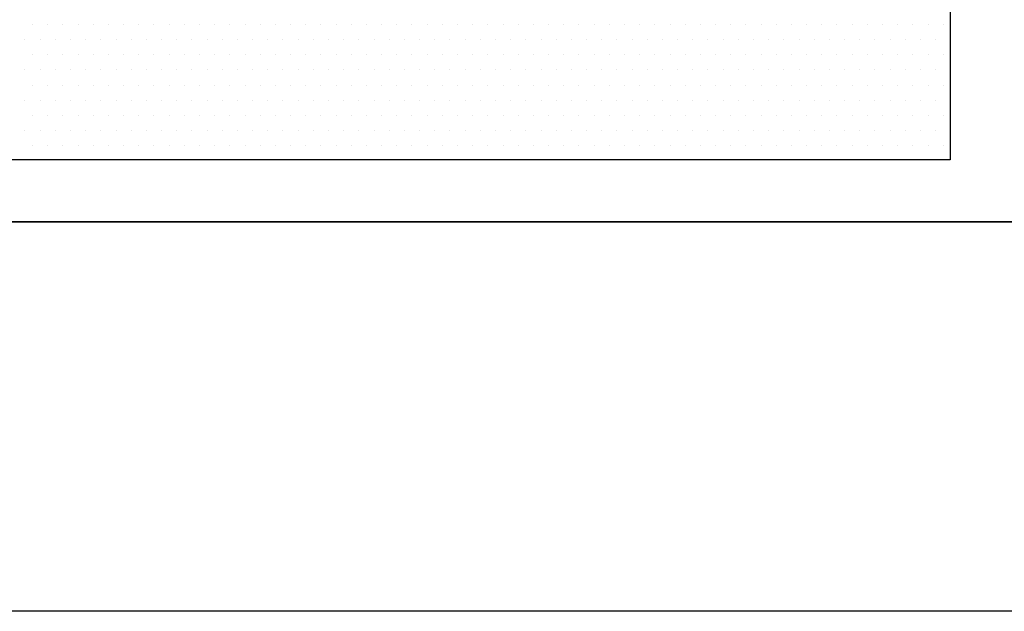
# Model space of a CAD drawing. Extents: x -71 to 52, y -13 to 68.
# Tile 13 of 81: x -1.113 to -0.394, y 43.193 to 43.625. Entities that reach past the tile are written whole.
import ezdxf

# ---------------------------------------------------------------- set-up
doc = ezdxf.new("R2010")
doc.units = 0
doc.header["$LTSCALE"] = 1.21
doc.header["$MEASUREMENT"] = 0
doc.layers.get('0').update_dxf_attribs({"linetype": 'CONTINUOUS'})
doc.layers.add('UNIT', color=7, linetype='CONTINUOUS')

# ---------------------------------------------------------------- blocks, each defined once
blk = doc.blocks.new('*X9')
at = {"color": 0}
for p, q in [((9.87188, 0.975), (9.87188, 0.975)), ((9.88125, 0.975), (9.88125, 0.975)), ((9.89063, 0.975), (9.89063, 0.975)), ((9.9, 0.975), (9.9, 0.975)), ((9.90938, 0.975), (9.90938, 0.975)), ((9.91875, 0.975), (9.91875, 0.975)), ((9.92813, 0.975), (9.92813, 0.975)), ((9.9375, 0.975), (9.9375, 0.975)), ((9.94688, 0.975), (9.94688, 0.975)), ((9.95625, 0.975), (9.95625, 0.975)), ((9.96563, 0.975), (9.96563, 0.975)), ((9.975, 0.975), (9.975, 0.975)), ((9.98438, 0.975), (9.98438, 0.975)), ((9.99375, 0.975), (9.99375, 0.975)), ((10.00313, 0.975), (10.00313, 0.975)), ((10.0125, 0.975), (10.0125, 0.975)), ((10.02188, 0.975), (10.02188, 0.975)), ((10.03125, 0.975), (10.03125, 0.975)), ((10.04063, 0.975), (10.04063, 0.975)), ((10.05, 0.975), (10.05, 0.975)), ((10.05938, 0.975), (10.05938, 0.975)), ((10.06875, 0.975), (10.06875, 0.975)), ((10.07813, 0.975), (10.07813, 0.975)), ((10.0875, 0.975), (10.0875, 0.975)), ((10.09688, 0.975), (10.09688, 0.975)), ((10.10625, 0.975), (10.10625, 0.975)), ((10.11563, 0.975), (10.11563, 0.975)), ((10.125, 0.975), (10.125, 0.975)), ((10.13438, 0.975), (10.13438, 0.975)), ((10.14375, 0.975), (10.14375, 0.975)), ((10.15313, 0.975), (10.15313, 0.975)), ((10.1625, 0.975), (10.1625, 0.975)), ((10.17188, 0.975), (10.17188, 0.975)), ((10.18125, 0.975), (10.18125, 0.975)), ((10.19063, 0.975), (10.19063, 0.975)), ((10.2, 0.975), (10.2, 0.975)), ((10.20938, 0.975), (10.20938, 0.975)), ((10.21875, 0.975), (10.21875, 0.975)), ((10.22813, 0.975), (10.22813, 0.975)), ((10.2375, 0.975), (10.2375, 0.975)), ((10.24688, 0.975), (10.24688, 0.975)), ((10.25625, 0.975), (10.25625, 0.975)), ((10.26563, 0.975), (10.26563, 0.975)), ((10.275, 0.975), (10.275, 0.975)), ((10.28438, 0.975), (10.28438, 0.975)), ((10.29375, 0.975), (10.29375, 0.975)), ((10.30313, 0.975), (10.30313, 0.975)), ((10.3125, 0.975), (10.3125, 0.975)), ((10.32188, 0.975), (10.32188, 0.975)), ((10.33125, 0.975), (10.33125, 0.975)), ((10.34063, 0.975), (10.34063, 0.975)), ((10.35, 0.975), (10.35, 0.975)), ((10.35938, 0.975), (10.35938, 0.975)), ((10.36875, 0.975), (10.36875, 0.975)), ((10.37813, 0.975), (10.37813, 0.975)), ((10.3875, 0.975), (10.3875, 0.975)), ((10.39688, 0.975), (10.39688, 0.975)), ((10.40625, 0.975), (10.40625, 0.975)), ((10.41563, 0.975), (10.41563, 0.975)), ((10.425, 0.975), (10.425, 0.975)), ((10.43438, 0.975), (10.43438, 0.975)), ((9.86719, 0.96562), (9.86719, 0.96562)), ((9.87656, 0.96562), (9.87656, 0.96562)), ((9.88594, 0.96562), (9.88594, 0.96562)), ((9.89531, 0.96562), (9.89531, 0.96562)), ((9.90469, 0.96562), (9.90469, 0.96562)), ((9.91406, 0.96562), (9.91406, 0.96562)), ((9.92344, 0.96562), (9.92344, 0.96562)), ((9.93281, 0.96562), (9.93281, 0.96562)), ((9.94219, 0.96562), (9.94219, 0.96562)), ((9.95156, 0.96562), (9.95156, 0.96562)), ((9.96094, 0.96562), (9.96094, 0.96562)), ((9.97031, 0.96562), (9.97031, 0.96562)), ((9.97969, 0.96562), (9.97969, 0.96562)), ((9.98906, 0.96562), (9.98906, 0.96562)), ((9.99844, 0.96562), (9.99844, 0.96562)), ((10.00781, 0.96562), (10.00781, 0.96562)), ((10.01719, 0.96562), (10.01719, 0.96562)), ((10.02656, 0.96562), (10.02656, 0.96562)), ((10.03594, 0.96562), (10.03594, 0.96562)), ((10.04531, 0.96562), (10.04531, 0.96562)), ((10.05469, 0.96562), (10.05469, 0.96562)), ((10.06406, 0.96562), (10.06406, 0.96562)), ((10.07344, 0.96562), (10.07344, 0.96562)), ((10.08281, 0.96562), (10.08281, 0.96562)), ((10.09219, 0.96562), (10.09219, 0.96562)), ((10.10156, 0.96562), (10.10156, 0.96562)), ((10.11094, 0.96562), (10.11094, 0.96562)), ((10.12031, 0.96562), (10.12031, 0.96562)), ((10.12969, 0.96562), (10.12969, 0.96562)), ((10.13906, 0.96562), (10.13906, 0.96562)), ((10.14844, 0.96562), (10.14844, 0.96562)), ((10.15781, 0.96562), (10.15781, 0.96562)), ((10.16719, 0.96562), (10.16719, 0.96562)), ((10.17656, 0.96562), (10.17656, 0.96562)), ((10.18594, 0.96562), (10.18594, 0.96562)), ((10.19531, 0.96562), (10.19531, 0.96562)), ((10.20469, 0.96562), (10.20469, 0.96562)), ((10.21406, 0.96562), (10.21406, 0.96562)), ((10.22344, 0.96562), (10.22344, 0.96562)), ((10.23281, 0.96562), (10.23281, 0.96562)), ((10.24219, 0.96562), (10.24219, 0.96562)), ((10.25156, 0.96562), (10.25156, 0.96562)), ((10.26094, 0.96562), (10.26094, 0.96562)), ((10.27031, 0.96562), (10.27031, 0.96562)), ((10.27969, 0.96562), (10.27969, 0.96562)), ((10.28906, 0.96562), (10.28906, 0.96562)), ((10.29844, 0.96562), (10.29844, 0.96562)), ((10.30781, 0.96562), (10.30781, 0.96562)), ((10.31719, 0.96562), (10.31719, 0.96562)), ((10.32656, 0.96562), (10.32656, 0.96562)), ((10.33594, 0.96562), (10.33594, 0.96562)), ((10.34531, 0.96562), (10.34531, 0.96562)), ((10.35469, 0.96562), (10.35469, 0.96562)), ((10.36406, 0.96562), (10.36406, 0.96562)), ((10.37344, 0.96562), (10.37344, 0.96562)), ((10.38281, 0.96562), (10.38281, 0.96562)), ((10.39219, 0.96562), (10.39219, 0.96562)), ((10.40156, 0.96562), (10.40156, 0.96562)), ((10.41094, 0.96562), (10.41094, 0.96562)), ((10.42031, 0.96562), (10.42031, 0.96562)), ((10.42969, 0.96562), (10.42969, 0.96562)), ((9.87188, 0.95625), (9.87188, 0.95625)), ((9.88125, 0.95625), (9.88125, 0.95625)), ((9.89063, 0.95625), (9.89063, 0.95625)), ((9.9, 0.95625), (9.9, 0.95625)), ((9.90938, 0.95625), (9.90938, 0.95625)), ((9.91875, 0.95625), (9.91875, 0.95625)), ((9.92813, 0.95625), (9.92813, 0.95625)), ((9.9375, 0.95625), (9.9375, 0.95625)), ((9.94688, 0.95625), (9.94688, 0.95625)), ((9.95625, 0.95625), (9.95625, 0.95625)), ((9.96563, 0.95625), (9.96563, 0.95625)), ((9.975, 0.95625), (9.975, 0.95625)), ((9.98438, 0.95625), (9.98438, 0.95625)), ((9.99375, 0.95625), (9.99375, 0.95625)), ((10.00313, 0.95625), (10.00313, 0.95625)), ((10.0125, 0.95625), (10.0125, 0.95625)), ((10.02188, 0.95625), (10.02188, 0.95625)), ((10.03125, 0.95625), (10.03125, 0.95625)), ((10.04063, 0.95625), (10.04063, 0.95625)), ((10.05, 0.95625), (10.05, 0.95625)), ((10.05938, 0.95625), (10.05938, 0.95625)), ((10.06875, 0.95625), (10.06875, 0.95625)), ((10.07813, 0.95625), (10.07813, 0.95625)), ((10.0875, 0.95625), (10.0875, 0.95625)), ((10.09688, 0.95625), (10.09688, 0.95625)), ((10.10625, 0.95625), (10.10625, 0.95625)), ((10.11563, 0.95625), (10.11563, 0.95625)), ((10.125, 0.95625), (10.125, 0.95625)), ((10.13438, 0.95625), (10.13438, 0.95625)), ((10.14375, 0.95625), (10.14375, 0.95625)), ((10.15313, 0.95625), (10.15313, 0.95625)), ((10.1625, 0.95625), (10.1625, 0.95625)), ((10.17188, 0.95625), (10.17188, 0.95625)), ((10.18125, 0.95625), (10.18125, 0.95625)), ((10.19063, 0.95625), (10.19063, 0.95625)), ((10.2, 0.95625), (10.2, 0.95625)), ((10.20938, 0.95625), (10.20938, 0.95625)), ((10.21875, 0.95625), (10.21875, 0.95625)), ((10.22813, 0.95625), (10.22813, 0.95625)), ((10.2375, 0.95625), (10.2375, 0.95625)), ((10.24688, 0.95625), (10.24688, 0.95625)), ((10.25625, 0.95625), (10.25625, 0.95625)), ((10.26563, 0.95625), (10.26563, 0.95625)), ((10.275, 0.95625), (10.275, 0.95625)), ((10.28438, 0.95625), (10.28438, 0.95625)), ((10.29375, 0.95625), (10.29375, 0.95625)), ((10.30313, 0.95625), (10.30313, 0.95625)), ((10.3125, 0.95625), (10.3125, 0.95625)), ((10.32188, 0.95625), (10.32188, 0.95625)), ((10.33125, 0.95625), (10.33125, 0.95625)), ((10.34063, 0.95625), (10.34063, 0.95625)), ((10.35, 0.95625), (10.35, 0.95625)), ((10.35938, 0.95625), (10.35938, 0.95625)), ((10.36875, 0.95625), (10.36875, 0.95625)), ((10.37813, 0.95625), (10.37813, 0.95625)), ((10.3875, 0.95625), (10.3875, 0.95625)), ((10.39688, 0.95625), (10.39688, 0.95625)), ((10.40625, 0.95625), (10.40625, 0.95625)), ((10.41563, 0.95625), (10.41563, 0.95625)), ((10.425, 0.95625), (10.425, 0.95625)), ((10.43438, 0.95625), (10.43438, 0.95625)), ((9.86719, 0.94688), (9.86719, 0.94688)), ((9.87656, 0.94688), (9.87656, 0.94688)), ((9.88594, 0.94688), (9.88594, 0.94688)), ((9.89531, 0.94688), (9.89531, 0.94688)), ((9.90469, 0.94688), (9.90469, 0.94688)), ((9.91406, 0.94688), (9.91406, 0.94688)), ((9.92344, 0.94688), (9.92344, 0.94688)), ((9.93281, 0.94688), (9.93281, 0.94688)), ((9.94219, 0.94688), (9.94219, 0.94688)), ((9.95156, 0.94688), (9.95156, 0.94688)), ((9.96094, 0.94688), (9.96094, 0.94688)), ((9.97031, 0.94688), (9.97031, 0.94688)), ((9.97969, 0.94688), (9.97969, 0.94688)), ((9.98906, 0.94688), (9.98906, 0.94688)), ((9.99844, 0.94688), (9.99844, 0.94688)), ((10.00781, 0.94688), (10.00781, 0.94688)), ((10.01719, 0.94688), (10.01719, 0.94688)), ((10.02656, 0.94688), (10.02656, 0.94688)), ((10.03594, 0.94688), (10.03594, 0.94688)), ((10.04531, 0.94688), (10.04531, 0.94688)), ((10.05469, 0.94688), (10.05469, 0.94688)), ((10.06406, 0.94688), (10.06406, 0.94688)), ((10.07344, 0.94688), (10.07344, 0.94688)), ((10.08281, 0.94688), (10.08281, 0.94688)), ((10.09219, 0.94688), (10.09219, 0.94688)), ((10.10156, 0.94688), (10.10156, 0.94688)), ((10.11094, 0.94688), (10.11094, 0.94688)), ((10.12031, 0.94688), (10.12031, 0.94688)), ((10.12969, 0.94688), (10.12969, 0.94688)), ((10.13906, 0.94688), (10.13906, 0.94688)), ((10.14844, 0.94688), (10.14844, 0.94688)), ((10.15781, 0.94688), (10.15781, 0.94688)), ((10.16719, 0.94688), (10.16719, 0.94688)), ((10.17656, 0.94688), (10.17656, 0.94688)), ((10.18594, 0.94688), (10.18594, 0.94688)), ((10.19531, 0.94688), (10.19531, 0.94688)), ((10.20469, 0.94688), (10.20469, 0.94688)), ((10.21406, 0.94688), (10.21406, 0.94688)), ((10.22344, 0.94688), (10.22344, 0.94688)), ((10.23281, 0.94688), (10.23281, 0.94688)), ((10.24219, 0.94688), (10.24219, 0.94688)), ((10.25156, 0.94688), (10.25156, 0.94688)), ((10.26094, 0.94688), (10.26094, 0.94688)), ((10.27031, 0.94688), (10.27031, 0.94688)), ((10.27969, 0.94688), (10.27969, 0.94688)), ((10.28906, 0.94688), (10.28906, 0.94688)), ((10.29844, 0.94688), (10.29844, 0.94688)), ((10.30781, 0.94688), (10.30781, 0.94688)), ((10.31719, 0.94688), (10.31719, 0.94688)), ((10.32656, 0.94688), (10.32656, 0.94688)), ((10.33594, 0.94688), (10.33594, 0.94688)), ((10.34531, 0.94688), (10.34531, 0.94688)), ((10.35469, 0.94688), (10.35469, 0.94688)), ((10.36406, 0.94688), (10.36406, 0.94688)), ((10.37344, 0.94688), (10.37344, 0.94688)), ((10.38281, 0.94688), (10.38281, 0.94688)), ((10.39219, 0.94688), (10.39219, 0.94688)), ((10.40156, 0.94688), (10.40156, 0.94688)), ((10.41094, 0.94688), (10.41094, 0.94688)), ((10.42031, 0.94688), (10.42031, 0.94688)), ((10.42969, 0.94688), (10.42969, 0.94688)), ((9.87188, 0.9375), (9.87188, 0.9375)), ((9.88125, 0.9375), (9.88125, 0.9375)), ((9.89063, 0.9375), (9.89063, 0.9375)), ((9.9, 0.9375), (9.9, 0.9375)), ((9.90938, 0.9375), (9.90938, 0.9375)), ((9.91875, 0.9375), (9.91875, 0.9375)), ((9.92813, 0.9375), (9.92813, 0.9375)), ((9.9375, 0.9375), (9.9375, 0.9375)), ((9.94688, 0.9375), (9.94688, 0.9375)), ((9.95625, 0.9375), (9.95625, 0.9375)), ((9.96563, 0.9375), (9.96563, 0.9375)), ((9.975, 0.9375), (9.975, 0.9375)), ((9.98438, 0.9375), (9.98438, 0.9375)), ((9.99375, 0.9375), (9.99375, 0.9375)), ((10.00313, 0.9375), (10.00313, 0.9375)), ((10.0125, 0.9375), (10.0125, 0.9375)), ((10.02188, 0.9375), (10.02188, 0.9375)), ((10.03125, 0.9375), (10.03125, 0.9375)), ((10.04063, 0.9375), (10.04063, 0.9375)), ((10.05, 0.9375), (10.05, 0.9375)), ((10.05938, 0.9375), (10.05938, 0.9375)), ((10.06875, 0.9375), (10.06875, 0.9375)), ((10.07813, 0.9375), (10.07813, 0.9375)), ((10.0875, 0.9375), (10.0875, 0.9375)), ((10.09688, 0.9375), (10.09688, 0.9375)), ((10.10625, 0.9375), (10.10625, 0.9375)), ((10.11563, 0.9375), (10.11563, 0.9375)), ((10.125, 0.9375), (10.125, 0.9375)), ((10.13438, 0.9375), (10.13438, 0.9375)), ((10.14375, 0.9375), (10.14375, 0.9375)), ((10.15313, 0.9375), (10.15313, 0.9375)), ((10.1625, 0.9375), (10.1625, 0.9375)), ((10.17188, 0.9375), (10.17188, 0.9375)), ((10.18125, 0.9375), (10.18125, 0.9375)), ((10.19063, 0.9375), (10.19063, 0.9375)), ((10.2, 0.9375), (10.2, 0.9375)), ((10.20938, 0.9375), (10.20938, 0.9375)), ((10.21875, 0.9375), (10.21875, 0.9375)), ((10.22813, 0.9375), (10.22813, 0.9375)), ((10.2375, 0.9375), (10.2375, 0.9375)), ((10.24688, 0.9375), (10.24688, 0.9375)), ((10.25625, 0.9375), (10.25625, 0.9375)), ((10.26563, 0.9375), (10.26563, 0.9375)), ((10.275, 0.9375), (10.275, 0.9375)), ((10.28438, 0.9375), (10.28438, 0.9375)), ((10.29375, 0.9375), (10.29375, 0.9375)), ((10.30313, 0.9375), (10.30313, 0.9375)), ((10.3125, 0.9375), (10.3125, 0.9375)), ((10.32188, 0.9375), (10.32188, 0.9375)), ((10.33125, 0.9375), (10.33125, 0.9375)), ((10.34063, 0.9375), (10.34063, 0.9375)), ((10.35, 0.9375), (10.35, 0.9375)), ((10.35938, 0.9375), (10.35938, 0.9375)), ((10.36875, 0.9375), (10.36875, 0.9375)), ((10.37813, 0.9375), (10.37813, 0.9375)), ((10.3875, 0.9375), (10.3875, 0.9375)), ((10.39688, 0.9375), (10.39688, 0.9375)), ((10.40625, 0.9375), (10.40625, 0.9375)), ((10.41563, 0.9375), (10.41563, 0.9375)), ((10.425, 0.9375), (10.425, 0.9375)), ((10.43438, 0.9375), (10.43438, 0.9375)), ((9.86719, 0.92812), (9.86719, 0.92812)), ((9.87656, 0.92812), (9.87656, 0.92812)), ((9.88594, 0.92812), (9.88594, 0.92812)), ((9.89531, 0.92812), (9.89531, 0.92812)), ((9.90469, 0.92812), (9.90469, 0.92812)), ((9.91406, 0.92812), (9.91406, 0.92812)), ((9.92344, 0.92812), (9.92344, 0.92812)), ((9.93281, 0.92812), (9.93281, 0.92812)), ((9.94219, 0.92812), (9.94219, 0.92812)), ((9.95156, 0.92812), (9.95156, 0.92812)), ((9.96094, 0.92812), (9.96094, 0.92812)), ((9.97031, 0.92812), (9.97031, 0.92812)), ((9.97969, 0.92812), (9.97969, 0.92812)), ((9.98906, 0.92812), (9.98906, 0.92812)), ((9.99844, 0.92812), (9.99844, 0.92812)), ((10.00781, 0.92812), (10.00781, 0.92812)), ((10.01719, 0.92812), (10.01719, 0.92812)), ((10.02656, 0.92812), (10.02656, 0.92812)), ((10.03594, 0.92812), (10.03594, 0.92812)), ((10.04531, 0.92812), (10.04531, 0.92812)), ((10.05469, 0.92812), (10.05469, 0.92812)), ((10.06406, 0.92812), (10.06406, 0.92812)), ((10.07344, 0.92812), (10.07344, 0.92812)), ((10.08281, 0.92812), (10.08281, 0.92812)), ((10.09219, 0.92812), (10.09219, 0.92812)), ((10.10156, 0.92812), (10.10156, 0.92812)), ((10.11094, 0.92812), (10.11094, 0.92812)), ((10.12031, 0.92812), (10.12031, 0.92812)), ((10.12969, 0.92812), (10.12969, 0.92812)), ((10.13906, 0.92812), (10.13906, 0.92812)), ((10.14844, 0.92812), (10.14844, 0.92812)), ((10.15781, 0.92812), (10.15781, 0.92812)), ((10.16719, 0.92812), (10.16719, 0.92812)), ((10.17656, 0.92812), (10.17656, 0.92812)), ((10.18594, 0.92812), (10.18594, 0.92812)), ((10.19531, 0.92812), (10.19531, 0.92812)), ((10.20469, 0.92812), (10.20469, 0.92812)), ((10.21406, 0.92812), (10.21406, 0.92812)), ((10.22344, 0.92812), (10.22344, 0.92812)), ((10.23281, 0.92812), (10.23281, 0.92812)), ((10.24219, 0.92812), (10.24219, 0.92812)), ((10.25156, 0.92812), (10.25156, 0.92812)), ((10.26094, 0.92812), (10.26094, 0.92812)), ((10.27031, 0.92812), (10.27031, 0.92812)), ((10.27969, 0.92812), (10.27969, 0.92812)), ((10.28906, 0.92812), (10.28906, 0.92812)), ((10.29844, 0.92812), (10.29844, 0.92812)), ((10.30781, 0.92812), (10.30781, 0.92812)), ((10.31719, 0.92812), (10.31719, 0.92812)), ((10.32656, 0.92812), (10.32656, 0.92812)), ((10.33594, 0.92812), (10.33594, 0.92812)), ((10.34531, 0.92812), (10.34531, 0.92812)), ((10.35469, 0.92812), (10.35469, 0.92812)), ((10.36406, 0.92812), (10.36406, 0.92812)), ((10.37344, 0.92812), (10.37344, 0.92812)), ((10.38281, 0.92812), (10.38281, 0.92812)), ((10.39219, 0.92812), (10.39219, 0.92812)), ((10.40156, 0.92812), (10.40156, 0.92812)), ((10.41094, 0.92812), (10.41094, 0.92812)), ((10.42031, 0.92812), (10.42031, 0.92812)), ((10.42969, 0.92812), (10.42969, 0.92812)), ((9.87188, 0.91875), (9.87188, 0.91875)), ((9.88125, 0.91875), (9.88125, 0.91875)), ((9.89063, 0.91875), (9.89063, 0.91875)), ((9.9, 0.91875), (9.9, 0.91875)), ((9.90938, 0.91875), (9.90938, 0.91875)), ((9.91875, 0.91875), (9.91875, 0.91875)), ((9.92813, 0.91875), (9.92813, 0.91875)), ((9.9375, 0.91875), (9.9375, 0.91875)), ((9.94688, 0.91875), (9.94688, 0.91875)), ((9.95625, 0.91875), (9.95625, 0.91875)), ((9.96563, 0.91875), (9.96563, 0.91875)), ((9.975, 0.91875), (9.975, 0.91875)), ((9.98438, 0.91875), (9.98438, 0.91875)), ((9.99375, 0.91875), (9.99375, 0.91875)), ((10.00313, 0.91875), (10.00313, 0.91875)), ((10.0125, 0.91875), (10.0125, 0.91875)), ((10.02188, 0.91875), (10.02188, 0.91875)), ((10.03125, 0.91875), (10.03125, 0.91875)), ((10.04063, 0.91875), (10.04063, 0.91875)), ((10.05, 0.91875), (10.05, 0.91875)), ((10.05938, 0.91875), (10.05938, 0.91875)), ((10.06875, 0.91875), (10.06875, 0.91875)), ((10.07813, 0.91875), (10.07813, 0.91875)), ((10.0875, 0.91875), (10.0875, 0.91875)), ((10.09688, 0.91875), (10.09688, 0.91875)), ((10.10625, 0.91875), (10.10625, 0.91875)), ((10.11563, 0.91875), (10.11563, 0.91875)), ((10.125, 0.91875), (10.125, 0.91875)), ((10.13438, 0.91875), (10.13438, 0.91875)), ((10.14375, 0.91875), (10.14375, 0.91875)), ((10.15313, 0.91875), (10.15313, 0.91875)), ((10.1625, 0.91875), (10.1625, 0.91875)), ((10.17188, 0.91875), (10.17188, 0.91875)), ((10.18125, 0.91875), (10.18125, 0.91875)), ((10.19063, 0.91875), (10.19063, 0.91875)), ((10.2, 0.91875), (10.2, 0.91875)), ((10.20938, 0.91875), (10.20938, 0.91875)), ((10.21875, 0.91875), (10.21875, 0.91875)), ((10.22813, 0.91875), (10.22813, 0.91875)), ((10.2375, 0.91875), (10.2375, 0.91875)), ((10.24688, 0.91875), (10.24688, 0.91875)), ((10.25625, 0.91875), (10.25625, 0.91875)), ((10.26563, 0.91875), (10.26563, 0.91875)), ((10.275, 0.91875), (10.275, 0.91875)), ((10.28438, 0.91875), (10.28438, 0.91875)), ((10.29375, 0.91875), (10.29375, 0.91875)), ((10.30313, 0.91875), (10.30313, 0.91875)), ((10.3125, 0.91875), (10.3125, 0.91875)), ((10.32188, 0.91875), (10.32188, 0.91875)), ((10.33125, 0.91875), (10.33125, 0.91875)), ((10.34063, 0.91875), (10.34063, 0.91875)), ((10.35, 0.91875), (10.35, 0.91875)), ((10.35938, 0.91875), (10.35938, 0.91875)), ((10.36875, 0.91875), (10.36875, 0.91875)), ((10.37813, 0.91875), (10.37813, 0.91875)), ((10.3875, 0.91875), (10.3875, 0.91875)), ((10.39688, 0.91875), (10.39688, 0.91875)), ((10.40625, 0.91875), (10.40625, 0.91875)), ((10.41563, 0.91875), (10.41563, 0.91875)), ((10.425, 0.91875), (10.425, 0.91875)), ((10.43438, 0.91875), (10.43438, 0.91875)), ((9.86719, 0.90938), (9.86719, 0.90938)), ((9.87656, 0.90938), (9.87656, 0.90938)), ((9.88594, 0.90938), (9.88594, 0.90938)), ((9.89531, 0.90938), (9.89531, 0.90938)), ((9.90469, 0.90938), (9.90469, 0.90938)), ((9.91406, 0.90938), (9.91406, 0.90938)), ((9.92344, 0.90938), (9.92344, 0.90938)), ((9.93281, 0.90938), (9.93281, 0.90938)), ((9.94219, 0.90938), (9.94219, 0.90938)), ((9.95156, 0.90938), (9.95156, 0.90938)), ((9.96094, 0.90938), (9.96094, 0.90938)), ((9.97031, 0.90938), (9.97031, 0.90938)), ((9.97969, 0.90938), (9.97969, 0.90938)), ((9.98906, 0.90938), (9.98906, 0.90938)), ((9.99844, 0.90938), (9.99844, 0.90938)), ((10.00781, 0.90938), (10.00781, 0.90938)), ((10.01719, 0.90938), (10.01719, 0.90938)), ((10.02656, 0.90938), (10.02656, 0.90938)), ((10.03594, 0.90938), (10.03594, 0.90938)), ((10.04531, 0.90938), (10.04531, 0.90938)), ((10.05469, 0.90938), (10.05469, 0.90938)), ((10.06406, 0.90938), (10.06406, 0.90938)), ((10.07344, 0.90938), (10.07344, 0.90938)), ((10.08281, 0.90938), (10.08281, 0.90938)), ((10.09219, 0.90938), (10.09219, 0.90938)), ((10.10156, 0.90938), (10.10156, 0.90938)), ((10.11094, 0.90938), (10.11094, 0.90938)), ((10.12031, 0.90938), (10.12031, 0.90938)), ((10.12969, 0.90938), (10.12969, 0.90938)), ((10.13906, 0.90938), (10.13906, 0.90938)), ((10.14844, 0.90938), (10.14844, 0.90938)), ((10.15781, 0.90938), (10.15781, 0.90938)), ((10.16719, 0.90938), (10.16719, 0.90938)), ((10.17656, 0.90938), (10.17656, 0.90938)), ((10.18594, 0.90938), (10.18594, 0.90938)), ((10.19531, 0.90938), (10.19531, 0.90938)), ((10.20469, 0.90938), (10.20469, 0.90938)), ((10.21406, 0.90938), (10.21406, 0.90938)), ((10.22344, 0.90938), (10.22344, 0.90938)), ((10.23281, 0.90938), (10.23281, 0.90938)), ((10.24219, 0.90938), (10.24219, 0.90938)), ((10.25156, 0.90938), (10.25156, 0.90938)), ((10.26094, 0.90938), (10.26094, 0.90938)), ((10.27031, 0.90938), (10.27031, 0.90938)), ((10.27969, 0.90938), (10.27969, 0.90938)), ((10.28906, 0.90938), (10.28906, 0.90938)), ((10.29844, 0.90938), (10.29844, 0.90938)), ((10.30781, 0.90938), (10.30781, 0.90938)), ((10.31719, 0.90938), (10.31719, 0.90938)), ((10.32656, 0.90938), (10.32656, 0.90938)), ((10.33594, 0.90938), (10.33594, 0.90938)), ((10.34531, 0.90938), (10.34531, 0.90938)), ((10.35469, 0.90938), (10.35469, 0.90938)), ((10.36406, 0.90938), (10.36406, 0.90938)), ((10.37344, 0.90938), (10.37344, 0.90938)), ((10.38281, 0.90938), (10.38281, 0.90938)), ((10.39219, 0.90938), (10.39219, 0.90938)), ((10.40156, 0.90938), (10.40156, 0.90938)), ((10.41094, 0.90938), (10.41094, 0.90938)), ((10.42031, 0.90938), (10.42031, 0.90938)), ((10.42969, 0.90938), (10.42969, 0.90938)), ((9.87188, 0.9), (9.87188, 0.9)), ((9.88125, 0.9), (9.88125, 0.9)), ((9.89063, 0.9), (9.89063, 0.9)), ((9.9, 0.9), (9.9, 0.9)), ((9.90938, 0.9), (9.90938, 0.9)), ((9.91875, 0.9), (9.91875, 0.9)), ((9.92813, 0.9), (9.92813, 0.9)), ((9.9375, 0.9), (9.9375, 0.9)), ((9.94688, 0.9), (9.94688, 0.9)), ((9.95625, 0.9), (9.95625, 0.9)), ((9.96563, 0.9), (9.96563, 0.9)), ((9.975, 0.9), (9.975, 0.9)), ((9.98438, 0.9), (9.98438, 0.9)), ((9.99375, 0.9), (9.99375, 0.9)), ((10.00313, 0.9), (10.00313, 0.9)), ((10.0125, 0.9), (10.0125, 0.9)), ((10.02188, 0.9), (10.02188, 0.9)), ((10.03125, 0.9), (10.03125, 0.9)), ((10.04063, 0.9), (10.04063, 0.9)), ((10.05, 0.9), (10.05, 0.9)), ((10.05938, 0.9), (10.05938, 0.9)), ((10.06875, 0.9), (10.06875, 0.9)), ((10.07813, 0.9), (10.07813, 0.9)), ((10.0875, 0.9), (10.0875, 0.9)), ((10.09688, 0.9), (10.09688, 0.9)), ((10.10625, 0.9), (10.10625, 0.9)), ((10.11563, 0.9), (10.11563, 0.9)), ((10.125, 0.9), (10.125, 0.9)), ((10.13438, 0.9), (10.13438, 0.9)), ((10.14375, 0.9), (10.14375, 0.9)), ((10.15313, 0.9), (10.15313, 0.9)), ((10.1625, 0.9), (10.1625, 0.9)), ((10.17188, 0.9), (10.17188, 0.9)), ((10.18125, 0.9), (10.18125, 0.9)), ((10.19063, 0.9), (10.19063, 0.9)), ((10.2, 0.9), (10.2, 0.9)), ((10.20938, 0.9), (10.20938, 0.9)), ((10.21875, 0.9), (10.21875, 0.9)), ((10.22813, 0.9), (10.22813, 0.9)), ((10.2375, 0.9), (10.2375, 0.9)), ((10.24688, 0.9), (10.24688, 0.9)), ((10.25625, 0.9), (10.25625, 0.9)), ((10.26563, 0.9), (10.26563, 0.9)), ((10.275, 0.9), (10.275, 0.9)), ((10.28438, 0.9), (10.28438, 0.9)), ((10.29375, 0.9), (10.29375, 0.9)), ((10.30313, 0.9), (10.30313, 0.9)), ((10.3125, 0.9), (10.3125, 0.9)), ((10.32188, 0.9), (10.32188, 0.9)), ((10.33125, 0.9), (10.33125, 0.9)), ((10.34063, 0.9), (10.34063, 0.9)), ((10.35, 0.9), (10.35, 0.9)), ((10.35938, 0.9), (10.35938, 0.9)), ((10.36875, 0.9), (10.36875, 0.9)), ((10.37813, 0.9), (10.37813, 0.9)), ((10.3875, 0.9), (10.3875, 0.9)), ((10.39688, 0.9), (10.39688, 0.9)), ((10.40625, 0.9), (10.40625, 0.9)), ((10.41563, 0.9), (10.41563, 0.9)), ((10.425, 0.9), (10.425, 0.9)), ((10.43438, 0.9), (10.43438, 0.9))]:
    blk.add_line(p, q, dxfattribs=at)

msp = doc.modelspace()

# ---------------------------------------------------------------- linework, layer by layer
at = {"layer": 'UNIT', "linetype": 'Continuous'}
for p, q in [((0.07868, 43.47776), (-2.73132, 43.47776)), ((7.04868, 43.19302), (-9.70132, 43.19302))]:
    msp.add_line(p, q, dxfattribs=at)
at = {"layer": 'UNIT'}
msp.add_lwpolyline([(-2.20195, 44.2012), (-0.43331, 44.2012), (-0.43331, 43.52295), (-2.20195, 43.52295), (-2.20195, 43.79731), (-1.68384, 43.79731), (-1.68384, 43.8762), (-2.20195, 43.8762), (-2.20195, 44.2012), (-2.20195, 44.2012)], dxfattribs=at)
at = {"layer": 'UNIT', "linetype": 'Continuous'}
msp.add_lwpolyline([(-2.73132, 43.47774), (-1.79467, 43.4776), (-0.85798, 43.4776), (0.07868, 43.47774)], dxfattribs=at)

# ---------------------------------------------------------------- block references
at = {"layer": 'UNIT', "xscale": 1.183000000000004, "yscale": 1.183000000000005, "zscale": 1.182999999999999}
msp.add_blockref('*X9', (-12.7823, 42.46862), dxfattribs=at)

doc.saveas('drawing.dxf')
